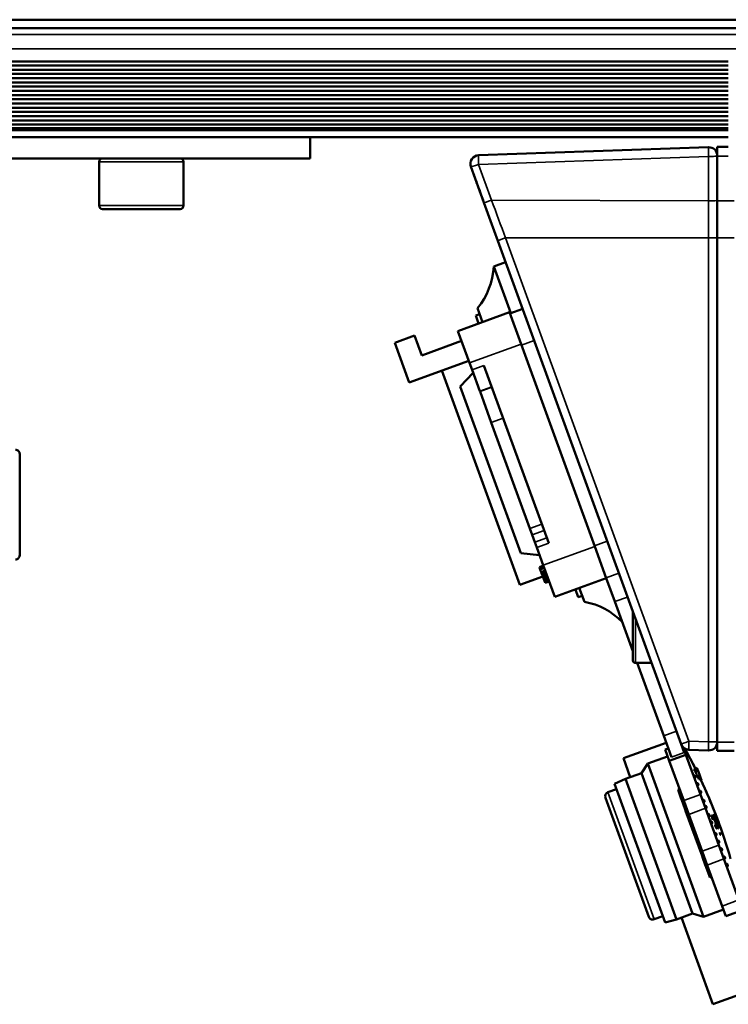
# Paper-space layout 'Sheet_1' of a CAD drawing. Header units: millimetres. Extents: x 0 to 118, y 0 to 118.
# Tile 174 of 206: x 77.4 to 80.7, y 54.75 to 59.34. Entities that reach past the tile are written whole.
import ezdxf

# ---------------------------------------------------------------- set-up
doc = ezdxf.new("R2010")
doc.units = ezdxf.units.MM
doc.layers.add('Visible (ANSI)', color=7, linetype='Continuous', lineweight=50)
doc.layers.add('Visible Narrow (ANSI)', color=7, linetype='Continuous', lineweight=35)

psp = doc.layouts.new('Sheet_1')

# ---------------------------------------------------------------- linework, layer by layer
at = {"layer": 'Visible (ANSI)'}
for p, q in [((111.04747, 59.33786), (72.4018, 59.33786)), ((111.04747, 59.29849), (72.4018, 59.29849)), ((111.04747, 59.29814), (72.4018, 59.29814)), ((111.04747, 59.2979), (72.4018, 59.2979)), ((111.04747, 59.29766), (72.4018, 59.29766)), ((80.70102, 59.1435), (72.4018, 59.1435)), ((72.4018, 59.12448), (80.70102, 59.12448)), ((72.4018, 59.10471), (80.70102, 59.10471)), ((72.4018, 59.08511), (80.70102, 59.08511)), ((72.4018, 59.06534), (80.70102, 59.06534)), ((72.4018, 59.04574), (80.70102, 59.04574)), ((72.4018, 59.02597), (80.70102, 59.02597)), ((72.4018, 59.00637), (80.70102, 59.00637)), ((72.4018, 58.9866), (80.70102, 58.9866)), ((72.4018, 58.967), (80.70102, 58.967)), ((72.4018, 58.94725), (80.70102, 58.94725)), ((72.4018, 58.92739), (80.70102, 58.92739)), ((72.4018, 58.90791), (80.70102, 58.90791)), ((72.4018, 58.88802), (80.70102, 58.88802)), ((72.4018, 58.86848), (80.70102, 58.86848)), ((72.4018, 58.84865), (80.70102, 58.84865)), ((72.4018, 58.83139), (80.70102, 58.83139)), ((72.4018, 58.83139), (80.70102, 58.83139)), ((72.4018, 58.78984), (80.70102, 58.78984)), ((76.98054, 58.78972), (77.91382, 58.78972)), ((80.70102, 58.78972), (77.91382, 58.78972)), ((78.7522, 58.69129), (78.7522, 58.78972)), ((80.60909, 58.74302), (79.53678, 58.70557)), ((80.64983, 58.70164), (80.64983, 58.74444)), ((80.64983, 58.74444), (80.70102, 58.74444)), ((78.7522, 58.69129), (76.98054, 58.69129)), ((77.76794, 58.47082), (77.76794, 58.67554)), ((78.16165, 58.47082), (78.16165, 58.67554)), ((80.64983, 58.70164), (80.64983, 58.49256)), ((79.50116, 58.65276), (79.56196, 58.48573)), ((80.64983, 58.49256), (80.64983, 58.32099)), ((77.78369, 58.45507), (78.1459, 58.45507)), ((79.56196, 58.48573), (79.59294, 58.40061)), ((79.62682, 58.30753), (79.59294, 58.40061)), ((79.62682, 58.30753), (80.48124, 55.96001)), ((80.64983, 55.96885), (80.64983, 58.32099)), ((79.60755, 58.18781), (79.66304, 58.208)), ((79.68705, 57.96936), (79.60755, 58.18781)), ((79.55549, 57.92795), (79.53192, 57.99269)), ((79.74255, 57.98956), (79.68336, 57.96801)), ((79.4408, 57.88621), (79.68127, 57.97373)), ((79.52352, 57.95821), (79.54202, 57.96495)), ((79.53699, 57.92122), (79.52352, 57.95821)), ((79.68127, 57.97373), (79.73513, 57.82575)), ((79.239, 57.86509), (79.14651, 57.83143)), ((79.239, 57.86509), (79.27266, 57.7726)), ((79.49466, 57.73823), (79.4408, 57.88621)), ((79.14651, 57.83143), (79.21384, 57.64645)), ((79.27266, 57.7726), (79.45764, 57.83993)), ((79.73513, 57.82575), (80.0785, 56.88236)), ((79.21384, 57.64645), (79.49131, 57.74744)), ((79.49466, 57.73823), (79.50646, 57.70582)), ((79.54276, 57.60608), (79.50646, 57.70582)), ((79.8638, 56.8967), (79.56195, 57.72602)), ((79.72907, 56.70281), (79.36552, 57.70166)), ((79.45097, 57.62805), (79.51149, 57.69198)), ((79.73374, 56.85114), (79.45097, 57.62805)), ((79.54276, 57.60608), (79.54366, 57.60361)), ((79.54366, 57.60361), (79.59609, 57.45956)), ((79.77588, 56.96559), (79.59609, 57.45956)), ((77.39787, 56.8409), (77.39787, 57.31334)), ((79.77588, 56.96559), (79.7868, 56.93558)), ((79.7868, 56.93558), (79.79914, 56.90167)), ((79.8083, 56.87651), (79.79914, 56.90167)), ((80.0785, 56.88236), (80.13236, 56.73438)), ((79.73374, 56.85114), (79.8212, 56.84108)), ((79.8083, 56.87651), (79.83803, 56.79483)), ((79.82034, 56.78588), (79.83884, 56.79261)), ((79.89189, 56.64685), (79.83803, 56.79483)), ((79.83636, 56.74186), (79.72907, 56.70281)), ((79.82034, 56.78588), (79.8232, 56.77801)), ((79.8232, 56.77801), (79.8417, 56.78474)), ((79.8232, 56.77801), (79.82435, 56.77486)), ((79.82435, 56.77486), (79.84285, 56.78159)), ((79.82435, 56.77486), (79.82893, 56.76227)), ((79.82893, 56.76227), (79.84743, 56.769)), ((79.82893, 56.76227), (79.82951, 56.76069)), ((79.82951, 56.76069), (79.848, 56.76743)), ((79.82951, 56.76069), (79.83065, 56.75754)), ((79.83065, 56.75754), (79.84915, 56.76428)), ((79.83065, 56.75754), (79.83237, 56.75282)), ((79.83237, 56.75282), (79.85087, 56.75955)), ((79.83237, 56.75282), (79.83466, 56.74652)), ((79.83466, 56.74652), (79.85316, 56.75326)), ((79.83466, 56.74652), (79.83524, 56.74495)), ((79.83524, 56.74495), (79.85373, 56.75168)), ((79.83524, 56.74495), (79.83753, 56.73865)), ((79.83753, 56.73865), (79.85603, 56.74539)), ((79.83753, 56.73865), (79.83925, 56.73393)), ((79.83925, 56.73393), (79.85774, 56.74066)), ((79.83925, 56.73393), (79.84154, 56.72763)), ((79.84154, 56.72763), (79.86004, 56.73436)), ((79.84154, 56.72763), (79.84383, 56.72134)), ((79.84383, 56.72134), (79.86233, 56.72807)), ((79.84383, 56.72134), (79.84555, 56.71661)), ((79.84555, 56.71661), (79.86405, 56.72334)), ((79.84555, 56.71661), (79.8467, 56.71346)), ((79.8467, 56.71346), (79.86519, 56.7202)), ((79.8467, 56.71346), (79.84727, 56.71189)), ((79.84727, 56.71189), (79.86577, 56.71862)), ((80.13236, 56.73438), (79.89189, 56.64685)), ((80.13236, 56.73438), (80.17232, 56.6246)), ((80.00154, 56.64486), (79.98808, 56.68186)), ((80.02004, 56.6516), (80.00154, 56.64486)), ((80.03014, 56.62385), (80.00658, 56.68859)), ((80.17232, 56.6246), (80.25613, 56.39432)), ((80.25613, 56.57849), (80.25613, 56.35054)), ((80.26794, 56.33873), (80.3434, 56.33873)), ((80.27636, 56.33873), (80.39997, 55.99913)), ((80.21199, 55.894), (80.41177, 55.96671)), ((80.39997, 55.99913), (80.43612, 55.89982)), ((80.64983, 55.92948), (80.64983, 55.96885)), ((80.4215, 55.93998), (80.4067, 55.93459)), ((80.42582, 55.88206), (80.4067, 55.93459)), ((80.49531, 55.92136), (80.48124, 55.96001)), ((80.49081, 55.94523), (80.50351, 55.91034)), ((80.51687, 55.93413), (80.60909, 55.9309)), ((80.72857, 55.92948), (80.64983, 55.92948)), ((80.24394, 55.80622), (80.21199, 55.894)), ((80.29573, 55.82508), (80.32566, 55.86948)), ((80.32566, 55.86948), (80.41815, 55.90315)), ((80.58554, 55.15547), (80.32566, 55.86948)), ((80.50351, 55.91034), (80.42582, 55.88206)), ((80.42582, 55.88206), (80.49301, 55.69746)), ((80.5707, 55.72574), (80.50351, 55.91034)), ((80.22174, 55.79814), (80.29573, 55.82508)), ((80.29573, 55.82508), (80.53407, 55.17025)), ((80.55581, 55.84724), (80.54144, 55.84201)), ((80.55751, 55.84255), (80.54369, 55.83751)), ((80.55794, 55.84136), (80.54468, 55.83654)), ((80.5588, 55.83901), (80.54606, 55.83437)), ((80.55494, 55.84961), (80.54682, 55.84665)), ((80.56008, 55.83549), (80.54781, 55.83103)), ((80.55581, 55.84724), (80.55494, 55.84961)), ((80.55751, 55.84255), (80.55581, 55.84724)), ((80.55794, 55.84136), (80.55751, 55.84255)), ((80.5588, 55.83901), (80.55794, 55.84136)), ((80.56008, 55.83549), (80.5588, 55.83901)), ((80.56776, 55.8144), (80.56008, 55.83549)), ((80.17129, 55.77559), (80.22174, 55.79814)), ((80.46008, 55.14332), (80.22174, 55.79814)), ((80.53872, 55.81361), (80.53946, 55.81388)), ((80.5437, 55.79992), (80.54444, 55.80019)), ((80.55147, 55.77858), (80.55221, 55.77885)), ((80.56776, 55.8144), (80.5568, 55.81041)), ((80.56946, 55.80971), (80.55898, 55.80589)), ((80.56947, 55.80969), (80.55992, 55.80621)), ((80.57289, 55.80031), (80.56425, 55.79716)), ((80.57289, 55.80029), (80.56466, 55.7973)), ((80.56946, 55.80971), (80.56776, 55.8144)), ((80.56947, 55.80969), (80.56946, 55.80971)), ((80.57289, 55.80031), (80.56947, 55.80969)), ((80.57289, 55.80029), (80.57289, 55.80031)), ((80.57599, 55.79178), (80.57289, 55.80029)), ((80.57599, 55.79178), (80.5739, 55.79102)), ((80.57599, 55.79177), (80.5739, 55.79101)), ((80.57602, 55.79171), (80.57393, 55.79095)), ((80.57602, 55.7917), (80.57394, 55.79094)), ((80.57603, 55.79168), (80.57394, 55.79093)), ((80.57603, 55.79166), (80.57395, 55.79091)), ((80.57606, 55.7916), (80.57398, 55.79085)), ((80.57606, 55.79158), (80.57399, 55.79083)), ((80.57608, 55.79153), (80.57401, 55.79078)), ((80.5761, 55.79148), (80.57403, 55.79073)), ((80.57599, 55.79177), (80.57599, 55.79178)), ((80.57602, 55.79171), (80.57599, 55.79177)), ((80.57602, 55.7917), (80.57602, 55.79171)), ((80.57603, 55.79168), (80.57602, 55.7917)), ((80.57603, 55.79166), (80.57603, 55.79168)), ((80.57606, 55.7916), (80.57603, 55.79166)), ((80.57606, 55.79158), (80.57606, 55.7916)), ((80.57608, 55.79153), (80.57606, 55.79158)), ((80.5761, 55.79148), (80.57608, 55.79153)), ((80.18042, 55.75053), (80.13972, 55.73572)), ((80.40694, 55.12817), (80.17129, 55.77559)), ((80.47368, 55.75057), (80.46628, 55.74788)), ((80.46852, 55.74173), (80.46628, 55.74788)), ((80.46852, 55.74173), (80.48184, 55.70513)), ((80.55645, 55.76489), (80.55719, 55.76516)), ((80.56466, 55.74234), (80.5654, 55.74261)), ((80.32994, 55.15555), (80.12795, 55.71049)), ((80.48924, 55.70782), (80.48184, 55.70513)), ((80.48408, 55.69898), (80.48184, 55.70513)), ((80.48408, 55.69898), (80.49997, 55.6553)), ((80.51662, 55.63259), (80.49301, 55.69746)), ((80.56964, 55.72865), (80.57038, 55.72892)), ((80.5707, 55.72574), (80.59431, 55.66087)), ((80.57975, 55.70087), (80.58049, 55.70114)), ((80.58473, 55.68718), (80.58547, 55.68745)), ((80.50737, 55.65799), (80.49997, 55.6553)), ((80.50221, 55.64916), (80.49997, 55.6553)), ((80.50221, 55.64916), (80.57856, 55.43939)), ((80.59015, 55.67229), (80.59089, 55.67256)), ((80.65661, 55.4897), (80.59431, 55.66087)), ((80.59514, 55.6586), (80.59588, 55.65887)), ((80.57892, 55.46142), (80.51662, 55.63259)), ((80.60415, 55.63384), (80.60489, 55.63411)), ((80.60913, 55.62015), (80.60987, 55.62042)), ((80.61639, 55.60021), (80.61713, 55.60048)), ((80.62439, 55.6264), (80.6274, 55.62749)), ((80.62467, 55.62423), (80.62882, 55.62574)), ((80.62545, 55.62004), (80.62856, 55.62117)), ((80.62595, 55.61799), (80.62767, 55.61862)), ((80.62714, 55.61393), (80.62846, 55.61441)), ((80.62859, 55.62114), (80.63098, 55.62201)), ((80.63053, 55.63079), (80.63145, 55.63113)), ((80.63144, 55.61765), (80.63292, 55.61819)), ((80.63285, 55.63158), (80.63365, 55.63188)), ((80.63518, 55.60999), (80.63634, 55.61041)), ((80.63624, 55.63272), (80.63685, 55.63295)), ((80.63892, 55.63359), (80.63955, 55.63382)), ((80.63934, 55.63147), (80.64059, 55.63193)), ((80.63992, 55.62942), (80.64149, 55.62999)), ((80.63998, 55.5982), (80.64101, 55.59857)), ((80.64011, 55.63689), (80.64015, 55.6369)), ((80.64106, 55.63421), (80.64112, 55.63424)), ((80.64123, 55.62543), (80.64213, 55.62576)), ((80.64192, 55.62344), (80.64255, 55.62367)), ((80.64247, 55.62583), (80.64313, 55.62607)), ((80.6433, 55.61944), (80.64388, 55.61965)), ((80.64516, 55.62003), (80.64552, 55.62016)), ((80.64546, 55.61347), (80.64594, 55.61365)), ((80.6471, 55.59392), (80.64791, 55.59421)), ((80.64833, 55.6055), (80.64883, 55.60568)), ((80.65059, 55.60621), (80.65087, 55.60631)), ((80.65128, 55.59755), (80.65179, 55.59774)), ((80.65354, 55.59827), (80.65382, 55.59837)), ((80.62137, 55.58653), (80.62211, 55.5868)), ((80.63808, 55.58408), (80.63933, 55.58454)), ((80.64045, 55.57818), (80.64176, 55.57865)), ((80.64221, 55.5743), (80.64393, 55.57492)), ((80.64319, 55.57237), (80.6463, 55.5735)), ((80.64321, 55.57233), (80.64872, 55.57434)), ((80.64407, 55.58616), (80.64521, 55.58657)), ((80.64539, 55.56863), (80.64951, 55.57013)), ((80.64621, 55.57792), (80.6477, 55.57847)), ((80.64661, 55.56683), (80.64957, 55.5679)), ((80.65091, 55.58403), (80.65171, 55.58432)), ((80.65247, 55.58008), (80.65347, 55.58044)), ((80.65325, 55.5781), (80.65449, 55.57855)), ((80.65413, 55.57615), (80.65579, 55.57675)), ((80.65431, 55.58963), (80.65481, 55.58981)), ((80.65502, 55.57419), (80.65747, 55.57508)), ((80.65564, 55.57891), (80.6563, 55.57915)), ((80.65641, 55.59029), (80.6567, 55.5904)), ((80.6566, 55.58369), (80.65718, 55.5839)), ((80.65692, 55.57038), (80.6585, 55.57095)), ((80.65818, 55.57974), (80.6588, 55.57997)), ((80.65846, 55.58428), (80.65882, 55.58441)), ((80.65897, 55.57775), (80.66019, 55.57819)), ((80.65897, 55.57776), (80.65987, 55.57809)), ((80.65899, 55.57771), (80.66086, 55.5784)), ((80.66024, 55.58258), (80.66039, 55.58263)), ((80.66061, 55.5738), (80.66217, 55.57437)), ((80.66147, 55.57852), (80.6618, 55.57864)), ((80.66152, 55.57188), (80.66276, 55.57233)), ((80.6629, 55.57455), (80.66316, 55.57464)), ((80.66361, 55.57256), (80.66378, 55.57262)), ((80.63623, 55.54569), (80.63697, 55.54596)), ((80.64121, 55.532), (80.64195, 55.53227)), ((80.64891, 55.51086), (80.64965, 55.51113)), ((80.6612, 55.54723), (80.66212, 55.54757)), ((80.60258, 55.39641), (80.57892, 55.46142)), ((80.65389, 55.49717), (80.65463, 55.49744)), ((80.65661, 55.4897), (80.68027, 55.42469)), ((80.6621, 55.47462), (80.66284, 55.47489)), ((80.66708, 55.46093), (80.66782, 55.4612)), ((80.5808, 55.43323), (80.57856, 55.43939)), ((80.5882, 55.43592), (80.5808, 55.43323)), ((80.5808, 55.43323), (80.59543, 55.39303)), ((80.67597, 55.43652), (80.67671, 55.43679)), ((80.7498, 55.23368), (80.68027, 55.42469)), ((80.68095, 55.42283), (80.68169, 55.4231)), ((80.59768, 55.38687), (80.59543, 55.39303)), ((80.60508, 55.38956), (80.59768, 55.38687)), ((80.59768, 55.38687), (80.61286, 55.34514)), ((80.60258, 55.39641), (80.6721, 55.2054)), ((80.68872, 55.40149), (80.68946, 55.40176)), ((80.6937, 55.3878), (80.69444, 55.38807)), ((80.61511, 55.33898), (80.61286, 55.34514)), ((80.62251, 55.34167), (80.61511, 55.33898)), ((80.58554, 55.15547), (80.67803, 55.18913)), ((80.68947, 55.15768), (80.6721, 55.2054)), ((80.76716, 55.18596), (80.68947, 55.15768)), ((80.39586, 55.1586), (80.35517, 55.14379)), ((80.40694, 55.12817), (80.46008, 55.14332)), ((80.46008, 55.14332), (80.53407, 55.17025)), ((80.62942, 54.74713), (80.48228, 55.1514)), ((80.53407, 55.17025), (80.58554, 55.15547)), ((80.62942, 54.74713), (80.85139, 54.82792))]:
    psp.add_line(p, q, dxfattribs=at)
for centre, radius, start, end in [((80.61046, 58.70367), 0.03937, 0, 92), ((77.78369, 58.67554), 0.01575, 90, 180), ((78.1459, 58.67554), 0.01575, 0, 90), ((79.53816, 58.66623), 0.03937, 92, 200), ((77.78369, 58.47082), 0.01575, 180, 270.00001), ((78.1459, 58.47082), 0.01575, 269.99999, 0), ((77.37818, 57.31334), 0.01969, 359.99999, 90), ((77.37818, 56.8409), 0.01969, 270, 0.00001), ((80.26794, 56.35054), 0.01181, 179.99998, 270), ((80.61046, 55.97025), 0.03937, 268, 0), ((80.51824, 55.97347), 0.03937, 200, 268), ((78.37643, 54.75572), 2.42913, 26.6262, 29.18329), ((78.37546, 54.75841), 2.42913, 26.61828, 29.09763), ((80.54195, 55.80704), 0.00709, 290, 110), ((80.5547, 55.77201), 0.00709, 290, 110), ((78.37643, 54.75572), 2.42913, 16.009, 25.44131), ((78.37546, 54.75841), 2.42913, 19.96629, 25.15146), ((80.14645, 55.71722), 0.01969, 110, 200), ((80.56789, 55.73577), 0.00709, 290, 110), ((80.58298, 55.69429), 0.00709, 290, 110), ((80.59338, 55.66572), 0.00709, 290, 110), ((80.60738, 55.62726), 0.00709, 290, 110), ((80.61962, 55.59364), 0.00709, 290, 110), ((78.37546, 54.75841), 2.42911, 20.41048, 21.20178), ((80.63946, 55.53912), 0.00709, 290, 110), ((80.65214, 55.50429), 0.00709, 290, 110), ((80.66533, 55.46805), 0.00709, 290, 110), ((80.6792, 55.42995), 0.00709, 290, 110), ((80.69195, 55.39491), 0.00709, 290, 110), ((80.34843, 55.16229), 0.01969, 200, 290)]:
    psp.add_arc(centre, radius, start, end, dxfattribs=at)
for centre, major_axis, ratio, start_param, end_param in [((78.37632, 54.75603), (2.27613, 0.82844), 0.9999983, 0.1137678, 0.1158426), ((78.29848, 54.96991), (2.27214, 0.82699), 0.2019073, 0.0946012, 0.0971924), ((78.34071, 54.85388), (2.27954, 0.82968), 0.564295, 0.1223638, 0.1242062), ((78.38496, 54.73229), (2.28138, 0.83035), 0.9512079, 0.1271041, 0.1287398), ((78.37633, 54.75602), (2.27689, 0.82872), 0.9999983, 0.1013054, 0.1106196), ((78.37632, 54.75604), (2.27595, 0.82838), 0.9999983, 0.0992653, 0.101337), ((78.29434, 54.98127), (2.27147, 0.82675), 0.0018208, 0.0713474, 0.0769241), ((78.37633, 54.75602), (2.27689, 0.82872), 0.9999983, 0.095084, 0.0992244), ((78.29776, 54.97189), (2.27238, 0.82708), 0.0018208, 0.0687856, 0.0713187), ((78.34547, 54.84078), (2.28102, 0.83022), 0.1425666, 6.163995, 6.1700835), ((78.32174, 54.90598), (2.27641, 0.82854), 0.4531541, 6.1784557, 6.1823234), ((78.31635, 54.9208), (2.27046, 0.82638), 0.7132354, 6.2036754, 6.2073693), ((78.37558, 54.75806), (2.28264, 0.83081), 0.169594, 0.1139417, 0.1191766), ((78.35075, 54.82628), (2.26356, 0.82387), 0.9708862, 6.2640472, 6.2676709), ((78.38982, 54.71893), (2.28231, 0.83069), 0.3239869, 0.1099466, 0.1126711), ((78.34842, 54.8327), (2.28131, 0.83033), 0.1425662, 6.1643545, 6.170442), ((78.31972, 54.91154), (2.27486, 0.82798), 0.5612849, 6.1879882, 6.1911129), ((78.3445, 54.84345), (2.26526, 0.82449), 0.9500801, 6.2556529, 6.2584282), ((78.39285, 54.71061), (2.28214, 0.83063), 0.3239869, 0.1104505, 0.1159011), ((78.40774, 54.6697), (2.28026, 0.82995), 0.5642951, 0.0983677, 0.1014869), ((78.36626, 54.78368), (2.28247, 0.83075), 0.0018208, 0.1259193, 0.1302263), ((78.35901, 54.8036), (2.28214, 0.83063), 0.0018208, 0.0915546, 0.0958457), ((78.37629, 54.75612), (2.27217, 0.827), 0.9999983, 6.2762084, 6.3042569), ((78.4136, 54.6536), (2.27795, 0.82911), 0.7157805, 0.0850357, 0.0874919), ((78.41608, 54.64679), (2.2773, 0.82887), 0.7157831, 0.0855833, 0.0892691), ((78.3763, 54.7561), (2.27308, 0.82733), 0.9999983, 6.2762112, 6.3042484), ((78.35901, 54.8036), (2.28214, 0.83063), 0.0018208, 0.0804055, 0.0846923), ((78.37631, 54.75607), (2.27446, 0.82784), 0.9999983, 0.0044127, 0.0210503), ((78.40826, 54.66827), (2.27389, 0.82763), 0.8989379, 0.0567002, 0.0606074), ((78.37631, 54.75606), (2.27527, 0.82813), 0.9999983, 0.0044112, 0.0210428), ((78.40546, 54.67598), (2.27204, 0.82696), 0.9317912, 0.0473361, 0.0520487), ((78.35901, 54.8036), (2.28214, 0.83063), 0.0018208, 0.0607037, 0.0649844), ((78.37634, 54.75599), (2.27782, 0.82906), 0.9999983, 0.000909, 0.0210192), ((78.38967, 54.71935), (2.27119, 0.82664), 0.9872354, 0.0235541, 0.0288866), ((78.37634, 54.75597), (2.27844, 0.82928), 0.9999983, 6.2762276, 6.3041989), ((78.37627, 54.75617), (2.26959, 0.82606), 0.9999983, 0.0061772, 0.0088096), ((78.35901, 54.8036), (2.28214, 0.83063), 0.0018208, 0.0367499, 0.0435911), ((78.35139, 54.82454), (2.28154, 0.83041), 0.2456182, 6.2426028, 6.2461339), ((78.34735, 54.83563), (2.28088, 0.83017), 0.4531562, 6.2485299, 6.2504508), ((78.3674, 54.78056), (2.2825, 0.83076), 0.2491472, 0.0372645, 0.0407941), ((78.34834, 54.83291), (2.27998, 0.82985), 0.7132327, 6.2603864, 6.2628319), ((78.3744, 54.76131), (2.28263, 0.83081), 0.4563973, 0.0369034, 0.0388231), ((78.3555, 54.81323), (2.26998, 0.8262), 0.9708875, 6.260038, 6.2636517), ((78.36259, 54.79375), (2.27066, 0.82645), 0.9866489, 6.2682138, 6.2735461), ((78.35901, 54.8036), (2.28214, 0.83063), 0.0018208, 0.0042723, 0.0085447), ((78.37642, 54.75576), (2.28256, 0.83078), 0.9999983, 0.0035246, 0.0209756), ((78.37643, 54.75574), (2.28262, 0.83081), 0.9999983, 6.2762403, 6.3041604), ((78.35286, 54.82049), (2.27958, 0.8297), 0.8363834, 6.2671272, 6.2702573), ((78.38173, 54.74117), (2.28254, 0.83078), 0.7157824, 0.0334182, 0.0358618), ((78.36191, 54.79563), (2.28229, 0.83069), 0.0018208, 0.0384574, 0.0418778), ((78.35445, 54.81612), (2.28179, 0.8305), 0.2456183, 6.2434004, 6.2469309), ((78.37046, 54.77215), (2.28258, 0.83079), 0.249148, 0.0380559, 0.0415855), ((78.35083, 54.82607), (2.28043, 0.83001), 0.7132367, 6.2609124, 6.2633574), ((78.38345, 54.73646), (2.28237, 0.83071), 0.838374, 0.0278653, 0.0309927), ((78.36423, 54.78926), (2.27929, 0.82959), 0.9625317, 6.2771119, 6.2834629), ((78.38421, 54.73435), (2.28243, 0.83074), 0.7157824, 0.0339407, 0.0363845), ((78.35482, 54.81512), (2.28007, 0.82988), 0.8363835, 6.2668063, 6.2699358), ((78.38539, 54.73112), (2.28219, 0.83065), 0.8383726, 0.0275435, 0.030671), ((78.38158, 54.74158), (2.28203, 0.83059), 0.9635123, 0.0155749, 0.0219193), ((78.36644, 54.78317), (2.27976, 0.82976), 0.9708862, 6.279908, 6.2835054), ((78.38943, 54.72002), (2.27492, 0.828), 0.981708, 0.0161784, 0.0206393), ((78.38188, 54.74075), (2.28176, 0.83049), 0.9717527, 0.015827, 0.0194218), ((78.38877, 54.72184), (2.27569, 0.82828), 0.9817072, 0.0153498, 0.0198091), ((78.37635, 54.75594), (2.27933, 0.82961), 0.9999983, 0.005277, 0.008772), ((78.37636, 54.75593), (2.27984, 0.82979), 0.9999983, 0.0052759, 0.00877), ((78.37639, 54.75585), (2.28156, 0.83042), 0.9999983, 0.0052719, 0.0087634), ((78.37639, 54.75583), (2.28184, 0.83052), 0.9999983, 0.0052712, 0.0087623), ((78.38644, 54.72824), (2.27967, 0.82973), 0.9717533, 0.014341, 0.017939), ((78.38563, 54.73047), (2.28013, 0.8299), 0.9717521, 0.0133215, 0.0169187), ((78.37024, 54.77274), (2.28153, 0.83041), 0.9708868, 6.2773956, 6.2809902), ((78.37107, 54.77047), (2.28181, 0.83051), 0.9708868, 6.2784123, 6.2820064), ((78.37201, 54.76787), (2.28255, 0.83078), 0.8049253, 6.2766395, 6.2809695), ((78.37496, 54.75978), (2.28264, 0.83081), 0.0018208, 0.12591, 0.1302166), ((78.40108, 54.688), (2.26453, 0.82422), 0.9717521, 0.0292464, 0.0328697), ((78.40689, 54.67203), (2.26647, 0.82493), 0.95121, 0.0381819, 0.0409569), ((78.4306, 54.6069), (2.27267, 0.82718), 0.7157831, 0.0858426, 0.0895359), ((78.42505, 54.62214), (2.2769, 0.82872), 0.564295, 0.0999414, 0.1030658), ((78.34056, 54.85429), (2.27169, 0.82683), 0.8973347, 6.2360508, 6.2380051), ((78.39303, 54.71013), (2.28217, 0.83064), 0.1461695, 0.1147395, 0.1208261), ((78.42179, 54.63111), (2.27834, 0.82925), 0.4563973, 0.1072027, 0.1110697), ((78.33092, 54.88076), (2.27566, 0.82827), 0.7132353, 6.2039416, 6.207627), ((78.34211, 54.85004), (2.27261, 0.82716), 0.8973367, 6.2352176, 6.2391244), ((78.34016, 54.85539), (2.2799, 0.82982), 0.4531561, 6.1812848, 6.1832154), ((78.35598, 54.81191), (2.2819, 0.83054), 0.2456182, 6.1694798, 6.1730299), ((78.39597, 54.70205), (2.28199, 0.83058), 0.14617, 0.1150924, 0.1211797), ((78.33341, 54.87393), (2.2764, 0.82854), 0.7132327, 6.205719, 6.2081749), ((78.33708, 54.86386), (2.2789, 0.82945), 0.5612849, 6.1895834, 6.1927021), ((78.36595, 54.78452), (2.28245, 0.83074), 0.1660041, 6.1663696, 6.1716035), ((78.35258, 54.82127), (2.28159, 0.83043), 0.3205396, 6.1750293, 6.1777533), ((78.39683, 54.69968), (2.2754, 0.82818), 0.9512079, 0.0233321, 0.026095), ((78.40935, 54.66527), (2.27896, 0.82947), 0.7157844, 0.0532766, 0.0557263), ((78.41183, 54.65846), (2.27839, 0.82926), 0.7157844, 0.0538124, 0.0562627), ((78.34905, 54.83096), (2.28011, 0.82989), 0.7132367, 6.2358989, 6.2383462), ((78.4037, 54.68082), (2.28109, 0.83025), 0.4563993, 0.0666326, 0.0685567), ((78.3822, 54.73987), (2.28258, 0.83079), 0.0018208, 0.0915367, 0.0958269), ((78.3892, 54.72065), (2.27981, 0.82978), 0.9512079, 0.0153922, 0.0181492), ((78.39358, 54.70861), (2.28212, 0.83062), 0.2491465, 0.069573, 0.0731095), ((78.35113, 54.82526), (2.28109, 0.83025), 0.5612849, 6.2244612, 6.2275688), ((78.39446, 54.7062), (2.28083, 0.83015), 0.838374, 0.0250037, 0.028133), ((78.41022, 54.66291), (2.27987, 0.8298), 0.564295, 0.061661, 0.0647714), ((78.36466, 54.78806), (2.2824, 0.83072), 0.2456182, 6.2119068, 6.2154424), ((78.37634, 54.75599), (2.27996, 0.82316), 0.9999983, 6.2788138, 6.2831853), ((78.35047, 54.82705), (2.28037, 0.82999), 0.7132367, 6.2334053, 6.2358526), ((78.36394, 54.79006), (2.28178, 0.8305), 0.836382, 6.264264, 6.2673913), ((78.3964, 54.70086), (2.28042, 0.83), 0.838374, 0.024684, 0.0278137), ((78.36955, 54.77462), (2.28184, 0.83052), 0.950078, 6.2736383, 6.2763926), ((78.40086, 54.68861), (2.28154, 0.83041), 0.3239869, 0.069826, 0.0725414), ((78.39625, 54.70127), (2.28131, 0.83033), 0.7157844, 0.0298528, 0.0322975), ((78.35311, 54.81981), (2.28133, 0.83033), 0.5612849, 6.2224985, 6.2256062), ((78.3822, 54.73987), (2.28258, 0.83079), 0.0018208, 0.0726785, 0.0761051), ((78.36291, 54.79287), (2.28202, 0.83059), 0.7132347, 6.2568254, 6.259269), ((78.36739, 54.78058), (2.2825, 0.83076), 0.2456182, 6.2110443, 6.21458), ((78.38746, 54.72543), (2.28242, 0.83073), 0.2491465, 0.0397175, 0.0432476), ((78.36589, 54.78469), (2.28203, 0.83059), 0.8363834, 6.2639421, 6.2670691), ((78.37267, 54.76606), (2.28261, 0.8308), 0.4531551, 6.2694731, 6.2733102), ((78.39873, 54.69446), (2.28095, 0.8302), 0.7157804, 0.0303788, 0.032824), ((78.37147, 54.76936), (2.2826, 0.8308), 0.2456195, 6.2450734, 6.2486025), ((78.3793, 54.74783), (2.28263, 0.83081), 0.0018208, 0.0384518, 0.0418716), ((78.3822, 54.73987), (2.28258, 0.83079), 0.0018208, 0.0606918, 0.0649716), ((78.37582, 54.75741), (2.28264, 0.83081), 0.1660041, 6.2633811, 6.2685812), ((78.37642, 54.75576), (2.28397, 0.82688), 0.9999983, 6.2779504, 6.2831853), ((78.37358, 54.76357), (2.28261, 0.8308), 0.7132347, 6.2735443, 6.2759865), ((78.39623, 54.70134), (2.28182, 0.83051), 0.4563993, 0.0391072, 0.0410278), ((78.3764, 54.7558), (2.28434, 0.82475), 0.9999983, 6.2788222, 6.2831853), ((78.3654, 54.78603), (2.28223, 0.83066), 0.7132347, 6.2573487, 6.2597919), ((78.39052, 54.71702), (2.28229, 0.83069), 0.2491465, 0.0405127, 0.0440431), ((78.37443, 54.76123), (2.28263, 0.83081), 0.5612849, 6.2696663, 6.2727669), ((78.36922, 54.77555), (2.28253, 0.83077), 0.4531541, 6.2507447, 6.2526641), ((78.3822, 54.73987), (2.28258, 0.83079), 0.0018208, 0.0367427, 0.0435825), ((78.37454, 54.76094), (2.28263, 0.83081), 0.2456188, 6.2458667, 6.2493957), ((78.37706, 54.75401), (2.28264, 0.83081), 0.3205396, 6.2666712, 6.2693787), ((78.37877, 54.7493), (2.28263, 0.83081), 0.1983394, 6.2625432, 6.2669035), ((78.3822, 54.73987), (2.28258, 0.83079), 0.0018208, 0.0042715, 0.008543), ((78.38945, 54.71995), (2.28236, 0.83071), 0.0018208, 0.0915457, 0.0958364), ((78.37629, 54.75612), (2.27217, 0.827), 0.9999983, 6.2630601, 6.2674431), ((78.3763, 54.7561), (2.27308, 0.82733), 0.9999983, 6.2630682, 6.2674495), ((78.39308, 54.71), (2.28218, 0.83065), 0.0018208, 0.0915529, 0.0958439)]:
    psp.add_ellipse(centre, major_axis=major_axis, ratio=ratio, start_param=start_param, end_param=end_param, dxfattribs=at)
for points, knots in [([(79.51911, 58.60344), (79.51911, 58.60346), (79.5191, 58.60348), (79.51901, 58.60372), (79.51893, 58.60393), (79.51812, 58.60617), (79.51766, 58.60744), (79.51744, 58.60804), (79.51741, 58.60811), (79.5174, 58.60813), (79.51741, 58.60811), (79.5174, 58.60815), (79.5174, 58.60815), (79.51739, 58.60817), (79.51739, 58.60818), (79.51739, 58.60819), (79.51738, 58.60819), (79.51737, 58.60823), (79.51736, 58.60826), (79.517, 58.60928), (79.51673, 58.6103), (79.51643, 58.61192), (79.51635, 58.61252), (79.51625, 58.61358), (79.51623, 58.61403), (79.51622, 58.61457), (79.51622, 58.61465), (79.51622, 58.61477), (79.51622, 58.6148), (79.51622, 58.61485), (79.51622, 58.61487), (79.51622, 58.61489), (79.51622, 58.6149), (79.51622, 58.61491)], [0.74356004, 0.74356004, 0.74356004, 0.74356004, 0.74436794, 0.74436794, 0.75229475, 0.75229475, 0.83181591, 0.83181591, 0.8515778, 0.8515778, 0.85528245, 0.85528245, 0.85553202, 0.85553202, 0.85559471, 0.85559471, 0.85565752, 0.85565752, 0.85591317, 0.85591317, 0.86388909, 0.86388909, 0.86849288, 0.86849288, 0.87194413, 0.87194413, 0.87259086, 0.87259086, 0.87283857, 0.87283857, 0.87296242, 0.87296242, 0.87302435, 0.87302435, 0.87302435, 0.87302435]), ([(79.5578, 58.49714), (79.5559, 58.50236), (79.55404, 58.50747), (79.5467, 58.52764), (79.54154, 58.54183), (79.53703, 58.5542)], [0.27386882, 0.27386882, 0.27386882, 0.27386882, 0.32080877, 0.32080877, 0.4644791, 0.4644791, 0.4644791, 0.4644791])]:
    psp.add_open_spline(points, degree=3, knots=knots, dxfattribs=at)
for points in [[(79.52951, 58.57486), (79.5274, 58.58068), (79.52552, 58.58583), (79.52393, 58.59021)], [(79.53192, 57.99269), (79.578, 58.04914), (79.60321, 58.11418), (79.60755, 58.18781)], [(80.03014, 56.62385), (80.09859, 56.61083), (80.15747, 56.57952), (80.20678, 56.52992)]]:
    psp.add_open_spline(points, degree=3, dxfattribs=at)
at = {"layer": 'Visible Narrow (ANSI)'}
for p, q in [((111.04747, 59.26816), (72.4018, 59.26816)), ((72.4018, 59.20251), (111.04747, 59.20251)), ((80.70102, 58.82455), (72.4018, 58.82455)), ((72.4018, 58.82088), (80.70102, 58.82088)), ((77.76794, 58.67554), (78.16165, 58.67554)), ((79.53678, 58.6628), (80.60909, 58.70024)), ((80.60909, 58.49268), (80.60909, 58.70024)), ((80.70102, 58.70164), (80.64983, 58.70164)), ((79.59758, 58.49576), (79.53678, 58.6628)), ((79.59758, 58.49576), (80.60909, 58.49268)), ((80.60909, 58.32099), (80.60909, 58.49268)), ((80.64983, 58.49256), (80.72857, 58.49256)), ((78.16165, 58.47082), (77.76794, 58.47082)), ((80.60909, 58.32099), (79.66244, 58.32099)), ((80.51687, 55.97347), (79.66244, 58.32099)), ((80.60909, 58.32099), (80.64983, 58.32099)), ((80.60909, 55.97025), (80.60909, 58.32099)), ((80.72857, 58.32099), (80.64983, 58.32099)), ((79.73513, 57.82575), (79.49466, 57.73823)), ((79.79631, 57.84184), (79.73712, 57.8203)), ((79.50646, 57.70582), (79.56195, 57.72602)), ((79.59825, 57.62628), (79.54276, 57.60608)), ((79.54366, 57.60361), (79.59915, 57.62381)), ((79.65158, 57.47976), (79.59609, 57.45956)), ((79.83137, 56.98579), (79.77588, 56.96559)), ((79.84229, 56.95578), (79.7868, 56.93558)), ((79.79914, 56.90167), (79.85463, 56.92187)), ((79.8638, 56.8967), (79.8083, 56.87651)), ((79.83803, 56.79483), (80.0785, 56.88236)), ((80.07779, 56.88431), (80.13698, 56.90585)), ((80.19094, 56.7576), (80.13175, 56.73605)), ((80.13185, 56.73579), (80.19104, 56.75734)), ((80.23151, 56.64615), (80.17232, 56.6246)), ((80.26794, 56.33873), (80.26794, 56.54604)), ((80.39997, 55.99913), (80.45916, 56.02067)), ((80.60909, 55.97025), (80.51687, 55.97347)), ((80.64983, 55.97025), (80.60909, 55.97025)), ((80.64983, 55.96885), (80.72857, 55.96885)), ((80.43612, 55.89982), (80.49531, 55.92136)), ((80.53952, 55.8137), (80.54437, 55.80038)), ((80.55227, 55.77867), (80.55712, 55.76535)), ((80.35517, 55.14379), (80.13972, 55.73572)), ((80.47592, 55.74443), (80.46852, 55.74173)), ((80.56546, 55.74243), (80.57031, 55.72911)), ((80.49147, 55.70168), (80.48408, 55.69898)), ((80.49301, 55.69746), (80.5707, 55.72574)), ((80.58056, 55.70095), (80.58541, 55.68763)), ((80.50961, 55.65185), (80.50221, 55.64916)), ((80.59431, 55.66087), (80.51662, 55.63259)), ((80.59096, 55.67237), (80.59581, 55.65906)), ((80.60496, 55.63392), (80.6098, 55.6206)), ((80.61719, 55.6003), (80.62204, 55.58698)), ((80.63704, 55.54578), (80.64189, 55.53246)), ((80.64972, 55.51095), (80.65456, 55.49763)), ((80.57892, 55.46142), (80.65661, 55.4897)), ((80.66291, 55.47471), (80.66775, 55.46139)), ((80.57856, 55.43939), (80.58596, 55.44208)), ((80.68027, 55.42469), (80.60258, 55.39641)), ((80.67677, 55.4366), (80.68162, 55.42329)), ((80.59543, 55.39303), (80.60283, 55.39572)), ((80.68952, 55.40157), (80.69437, 55.38826)), ((80.61286, 55.34514), (80.62026, 55.34783)), ((80.67208, 55.20548), (80.74976, 55.23376))]:
    psp.add_line(p, q, dxfattribs=at)
for centre, major_axis, ratio, start_param, end_param in [((80.61046, 58.70367), (-0.00137, 0.03935), 0.0380585, 0, 1.6567337), ((79.53816, 58.66623), (-0.00137, 0.03935), 0.0380585, 0, 1.6567337), ((80.61046, 58.70367), (0.03937, 0), 0.0871557, 4.6774824, 6.2831853), ((79.53816, 58.66623), (-0.037, -0.01347), 0.0700507, 0, 1.5081697), ((79.59895, 58.49919), (-0.037, -0.01347), 0.0700507, 0.0000003, 1.5081697), ((79.65317, 58.3471), (-0.79289, 2.13649), 0.0001736, 1.5010918, 1.5829502), ((80.61046, 58.49611), (0.03937, 0), 0.0871557, 4.6774824, 6.2831853), ((79.66381, 58.32099), (-0.037, -0.01347), 0.0119428, 4.7451897, 6.2831843), ((80.51824, 55.97347), (-0.037, -0.01347), 0.0119428, 4.7451897, 6.2831853), ((80.51824, 55.97347), (-0.00137, -0.03935), 0.0348783, 4.713607, 6.2831853), ((80.61046, 55.97025), (-0.00137, -0.03935), 0.0348783, 4.713607, 6.2831853)]:
    psp.add_ellipse(centre, major_axis=major_axis, ratio=ratio, start_param=start_param, end_param=end_param, dxfattribs=at)

doc.saveas('drawing.dxf')
